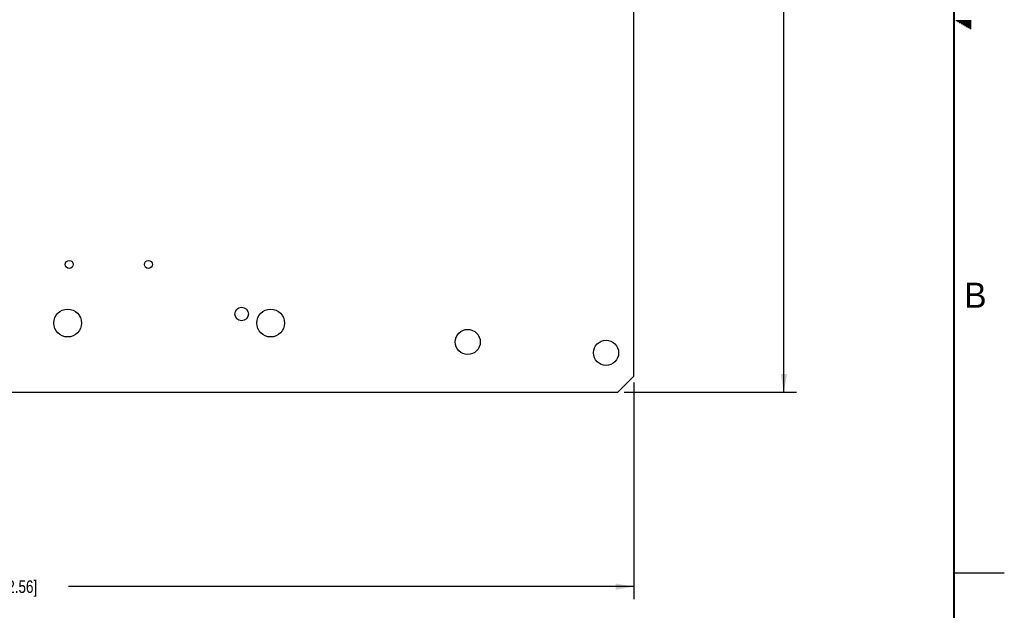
# Model space of a CAD drawing. Header units: inches. Extents: x 0 to 34, y 0 to 22.
# Tile 30 of 35: x 24.2 to 34, y 5.1 to 11. Entities that reach past the tile are written whole.
import ezdxf

# ---------------------------------------------------------------- set-up
doc = ezdxf.new("R2010")
doc.units = ezdxf.units.IN
doc.header["$LTSCALE"] = 1.87
doc.header["$MEASUREMENT"] = 0
doc.layers.get('0').update_dxf_attribs({"linetype": 'CONTINUOUS'})
doc.layers.add('02___PRT_ALL_AXES', color=7, linetype='CONTINUOUS')
doc.layers.add('DIMENSIONS', color=7, linetype='CONTINUOUS')
doc.styles.get("Standard").update_dxf_attribs({"font": 'txt', "width": 0.8})
doc.styles.add('TEXTSTYLE_2', font='txt')
doc.dimstyles.new('DIMSTYLE_1', dxfattribs={"dimtxt": 0.125, "dimasz": 0.18, "dimexe": 0.18, "dimexo": 0.0625, "dimgap": 0.09, "dimtad": 0, "dimtih": 1, "dimtoh": 1, "dimdec": 3, "dimlfac": 0.5, "dimzin": 4, "dimdsep": 46, "dimtxsty": 'STANDARD', "dimblk": '_FILLED', "dimblk1": '_FILLED', "dimblk2": '_FILLED', "dimcen": 0.09, "dimadec": 0, "dimazin": 0, "dimtp": 0.01, "dimtm": 0.01, "dimtfac": 1, "dimtdec": 3, "dimtofl": 0, "dimtmove": 0, "dimatfit": 3, "dimldrblk": '_FILLED', "dimfxl": 1, "dimtolj": 1, "dimtzin": 4, "dimarcsym": 0})

# ---------------------------------------------------------------- blocks, each defined once
blk = doc.blocks.new('_FILLED')
at = {"color": 0, "linetype": 'BYBLOCK'}
blk.add_solid([(0, 0), (-1, 0.174), (-1, -0.174)], dxfattribs=at)
blk = doc.blocks.new('*D4')
at = {"layer": 'DIMENSIONS', "color": 2, "linetype": 'CONTINUOUS'}
for p, q in [((30.3144, 7.3919), (30.3144, 5.2374)), ((17.5144, 6.1059), (17.5144, 5.2374)), ((17.5144, 5.3624), (23.1394, 5.3624)), ((30.3144, 5.3624), (24.6894, 5.3624))]:
    blk.add_line(p, q, dxfattribs=at)
at = {"layer": 'DIMENSIONS', "color": 2, "linetype": 'CONTINUOUS', "xscale": 0.18, "yscale": 0.18, "zscale": 0.18, "rotation": 180}
blk.add_blockref('_FILLED', (17.5144, 5.3624), dxfattribs=at)
at = {"layer": 'DIMENSIONS', "color": 2, "linetype": 'CONTINUOUS', "xscale": 0.18, "yscale": 0.18, "zscale": 0.18}
blk.add_blockref('_FILLED', (30.3144, 5.3624), dxfattribs=at)
at = {"layer": 'DIMENSIONS', "color": 2, "linetype": 'CONTINUOUS', "insert": (23.9144, 5.4249), "char_height": 0.125, "width": 1.425, "attachment_point": 2, "line_spacing_factor": 0.9}
blk.add_mtext('6.400{\\Ftxt.shx;\\W1.000000;\\H0.125000; }[162.56]', dxfattribs=at)
blk = doc.blocks.new('*D6')
at = {"layer": 'DIMENSIONS', "color": 2, "linetype": 'CONTINUOUS'}
for p, q in [((30.2189, 15.1704), (31.9326, 15.1704)), ((31.8076, 15.1704), (31.8076, 11.3584)), ((31.8076, 7.2964), (31.8076, 11.1084)), ((30.2189, 7.2964), (31.9326, 7.2964))]:
    blk.add_line(p, q, dxfattribs=at)
at = {"layer": 'DIMENSIONS', "color": 2, "linetype": 'CONTINUOUS', "xscale": 0.18, "yscale": 0.18, "zscale": 0.18}
for p, rotation in [((31.8076, 15.1704), 90), ((31.8076, 7.2964), 270)]:
    blk.add_blockref('_FILLED', p, dxfattribs=dict(at, rotation=rotation))
at = {"layer": 'DIMENSIONS', "color": 2, "linetype": 'CONTINUOUS', "insert": (31.8076, 11.2959), "char_height": 0.125, "width": 1.125, "attachment_point": 2, "line_spacing_factor": 0.9}
blk.add_mtext('3.937{\\Ftxt.shx;\\W1.000000;\\H0.125000; }[100]', dxfattribs=at)

msp = doc.modelspace()

# ---------------------------------------------------------------- linework, layer by layer
at = {"color": 7, "linetype": 'CONTINUOUS'}
for p, q in [((30.3144, 7.4544), (30.3144, 11.5705)), ((30.3144, 7.4544), (30.1564, 7.2964)), ((18.4443, 7.2964), (30.1564, 7.2964))]:
    msp.add_line(p, q, dxfattribs=at)
at = {"color": 2, "linetype": 'CONTINUOUS'}
for p, q in [((33.5173, 10.99), (33.6697, 10.99)), ((33.5347, 10.98), (33.6697, 10.98)), ((33.552, 10.97), (33.6697, 10.97)), ((33.5693, 10.96), (33.6697, 10.96)), ((33.5866, 10.95), (33.6697, 10.95)), ((33.6039, 10.94), (33.6697, 10.94)), ((33.6213, 10.93), (33.6697, 10.93)), ((33.6386, 10.92), (33.6697, 10.92)), ((33.6559, 10.91), (33.6697, 10.91)), ((33.5, 5.5), (34, 5.5))]:
    msp.add_line(p, q, dxfattribs=at)
at = {"color": 7, "linetype": 'CONTINUOUS', "const_width": 0.02}
msp.add_lwpolyline([(33.5, 0.5), (33.5, 21.5)], dxfattribs=at)
at = {"color": 7, "linetype": 'CONTINUOUS'}
for centre in [(28.6624, 7.7944), (30.0384, 7.6864)]:
    msp.add_circle(centre, 0.125, dxfattribs=at)
at = {"layer": '02___PRT_ALL_AXES', "color": 7, "linetype": 'CONTINUOUS'}
for p, q in [((30.3144, 7.4544), (30.3144, 11.5705)), ((30.1564, 7.2964), (30.3144, 7.4544)), ((18.4443, 7.2964), (30.1564, 7.2964))]:
    msp.add_line(p, q, dxfattribs=at)
for centre, radius in [((24.698, 8.5657), 0.04), ((25.4854, 8.5657), 0.04), ((26.4126, 8.0722), 0.067), ((24.6827, 7.9824), 0.138), ((26.7024, 7.9824), 0.138), ((28.6624, 7.7944), 0.125), ((30.0384, 7.6864), 0.125)]:
    msp.add_circle(centre, radius, dxfattribs=at)

# ---------------------------------------------------------------- texts
at = {"color": 2, "linetype": 'CONTINUOUS', "insert": (33.6006, 8.3845), "char_height": 0.25, "width": 0.25, "attachment_point": 1, "line_spacing_factor": 0.9, "style": 'TEXTSTYLE_2'}
msp.add_mtext('B', dxfattribs=at)

# ---------------------------------------------------------------- dimensions: what is measured, and where the dimension line sits
at = {"layer": 'DIMENSIONS', "color": 2, "linetype": 'CONTINUOUS'}
for base, p1, p2, angle, picture, middle in [((31.8076, 7.2964), (30.2189, 15.1704), (30.2189, 7.2964), 270, '*D6', (31.6576, 11.2334)), ((17.5144, 5.3624), (30.3144, 7.3919), (17.5144, 6.1059), 180, '*D4', (23.7644, 5.3624))]:
    dim = msp.add_linear_dim(base=base, p1=p1, p2=p2, angle=angle, dimstyle='DIMSTYLE_1', dxfattribs=at)
    dim.commit()
    dim.dimension.update_dxf_attribs({"geometry": picture, "text_midpoint": middle, "dimtype": 160})

doc.saveas('drawing.dxf')
